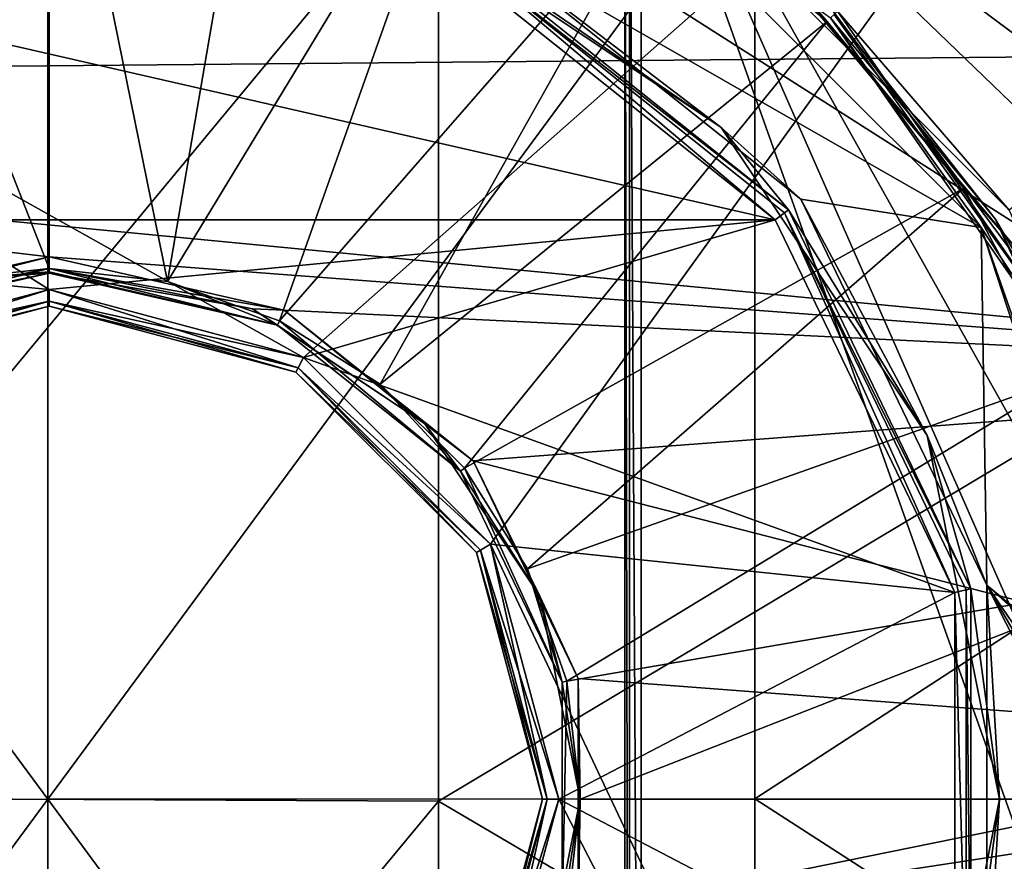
# Model space of a CAD drawing. Extents: x -252 to 252, y -10 to 685.
# Tile 49 of 256: x 0 to 6, y 81 to 86. Entities that reach past the tile are written whole.
import ezdxf

# ---------------------------------------------------------------- set-up
doc = ezdxf.new("R2010")
doc.units = 0
doc.header["$LTSCALE"] = 65.369103
for name, color, linetype in [('106', 7, 'CONTINUOUS'), ('107', 7, 'CONTINUOUS'), ('108', 7, 'CONTINUOUS'), ('109', 7, 'CONTINUOUS'), ('112', 7, 'CONTINUOUS'), ('147', 7, 'CONTINUOUS'), ('148', 7, 'CONTINUOUS'), ('174', 7, 'CONTINUOUS'), ('199', 7, 'CONTINUOUS'), ('2525', 7, 'CONTINUOUS'), ('2538', 7, 'CONTINUOUS'), ('263', 7, 'CONTINUOUS'), ('265', 7, 'CONTINUOUS'), ('267', 7, 'CONTINUOUS'), ('268', 7, 'CONTINUOUS'), ('3398', 7, 'CONTINUOUS'), ('3404', 7, 'CONTINUOUS'), ('3501', 7, 'CONTINUOUS'), ('3507', 7, 'CONTINUOUS'), ('3511', 7, 'CONTINUOUS'), ('3512', 7, 'CONTINUOUS'), ('3513', 7, 'CONTINUOUS'), ('3514', 7, 'CONTINUOUS'), ('3539', 7, 'CONTINUOUS'), ('3541', 7, 'CONTINUOUS'), ('3542', 7, 'CONTINUOUS'), ('3543', 7, 'CONTINUOUS'), ('3544', 7, 'CONTINUOUS'), ('58', 7, 'CONTINUOUS'), ('61', 7, 'CONTINUOUS'), ('82', 7, 'CONTINUOUS'), ('86', 7, 'CONTINUOUS')]:
    doc.layers.add(name, color=color, linetype=linetype)

msp = doc.modelspace()

# ---------------------------------------------------------------- linework, layer by layer
at = {"layer": '106', "color": 7, "linetype": 'CONTINUOUS'}
for points in [[(0, 84.5, 0.4), (1.5, 84.0981, -10.9), (1.5, 84.0981, 0.4), (0, 84.5, 0.4)], [(0, 84.5, -10.9), (1.5, 84.0981, -10.9), (0, 84.5, 0.4), (0, 84.5, -10.9)], [(1.5, 84.0981, 0.4), (2.5981, 83, -10.9), (2.5981, 83, 0.4), (1.5, 84.0981, 0.4)], [(1.5, 84.0981, -10.9), (2.5981, 83, -10.9), (1.5, 84.0981, 0.4), (1.5, 84.0981, -10.9)], [(2.5981, 83, -10.9), (3, 81.5, -10.9), (2.5981, 83, 0.4), (2.5981, 83, -10.9)], [(2.5981, 83, 0.4), (3, 81.5, -10.9), (3, 81.5, 0.4), (2.5981, 83, 0.4)], [(3, 81.5, -10.9), (2.5981, 80, -10.9), (3, 81.5, 0.4), (3, 81.5, -10.9)], [(3, 81.5, 0.4), (2.5981, 80, -10.9), (2.5981, 80, 0.4), (3, 81.5, 0.4)]]:
    msp.add_3dface(points, dxfattribs=at)
at = {"layer": '107', "color": 7, "linetype": 'CONTINUOUS'}
for points in [[(-1.5, 84.0981, -10.9), (0, 84.5, -10.9), (-1.5, 84.0981, 0.4), (-1.5, 84.0981, -10.9)], [(0, 84.5, -10.9), (0, 84.5, 0.4), (-1.5, 84.0981, 0.4), (0, 84.5, -10.9)]]:
    msp.add_3dface(points, dxfattribs=at)
at = {"layer": '108', "color": 7, "linetype": 'CONTINUOUS'}
for points in [[(3.4773, 87.1682, -15), (5.6676, 84.9785, -15), (2.5333, 86.7729, -15), (3.4773, 87.1682, -15)], [(2.5333, 86.7729, -15), (5.6676, 84.9785, -15), (4.5718, 85.1494, -15), (2.5333, 86.7729, -15)], [(4.5718, 85.1494, -15), (5.6676, 84.9785, -15), (5.7032, 82.8021, -15), (4.5718, 85.1494, -15)], [(5.6676, 84.9785, -15), (6.6285, 82.0339, -15), (5.7032, 82.8021, -15), (5.6676, 84.9785, -15)], [(6.6285, 82.0339, -15), (6.6924, 81.9029, -15), (5.7032, 82.8021, -15), (6.6285, 82.0339, -15)], [(6.6924, 81.9029, -15), (6.8279, 81.15, -15), (5.7032, 82.8021, -15), (6.6924, 81.9029, -15)], [(6.8279, 81.15, -15), (6.692, 81.0968, -15), (5.7032, 82.8021, -15), (6.8279, 81.15, -15)], [(5.7032, 82.8021, -15), (6.6285, 80.9661, -15), (5.7032, 80.198, -15), (5.7032, 82.8021, -15)], [(6.692, 81.0968, -15), (6.6285, 80.9661, -15), (5.7032, 82.8021, -15), (6.692, 81.0968, -15)]]:
    msp.add_3dface(points, dxfattribs=at)
at = {"layer": '109', "color": 7, "linetype": 'CONTINUOUS'}
for points in [[(2.4948, 86.6806, -11.1), (4.4955, 85.0851, -14.9), (4.4955, 85.0851, -11.1), (2.4948, 86.6806, -11.1)], [(2.4948, 86.6806, -14.9), (4.4955, 85.0851, -14.9), (2.4948, 86.6806, -11.1), (2.4948, 86.6806, -14.9)], [(4.4955, 85.0851, -11.1), (5.6058, 82.7795, -14.9), (5.6058, 82.7795, -11.1), (4.4955, 85.0851, -11.1)], [(4.4955, 85.0851, -14.9), (5.6058, 82.7795, -14.9), (4.4955, 85.0851, -11.1), (4.4955, 85.0851, -14.9)], [(5.6058, 82.7795, -14.9), (5.6058, 80.2205, -14.9), (5.6058, 82.7795, -11.1), (5.6058, 82.7795, -14.9)], [(5.6058, 82.7795, -11.1), (5.6058, 80.2205, -14.9), (5.6058, 80.2205, -11.1), (5.6058, 82.7795, -11.1)]]:
    msp.add_3dface(points, dxfattribs=at)
at = {"layer": '112', "color": 7, "linetype": 'CONTINUOUS'}
for points in [[(5.7532, 85.0304, -14.9), (4.773, 86.273, -14.9), (5.7532, 85.0304, -11.1), (5.7532, 85.0304, -14.9)], [(5.7532, 85.0304, -11.1), (4.773, 86.273, -14.9), (4.773, 86.273, -11.1), (5.7532, 85.0304, -11.1)], [(6.4171, 83.5937, -11.1), (5.7532, 85.0304, -14.9), (5.7532, 85.0304, -11.1), (6.4171, 83.5937, -11.1)], [(6.4171, 83.5937, -14.9), (5.7532, 85.0304, -14.9), (6.4171, 83.5937, -11.1), (6.4171, 83.5937, -14.9)]]:
    msp.add_3dface(points, dxfattribs=at)
at = {"layer": '147', "color": 7, "linetype": 'CONTINUOUS'}
for points in [[(0, 84.6, 0.5), (-1.5459, 84.1869, 0.5), (0, 84.5293, 0.4707), (0, 84.6, 0.5)], [(0, 84.5293, 0.4707), (-1.5459, 84.1869, 0.5), (-1.5146, 84.1234, 0.4707), (0, 84.5293, 0.4707)], [(0, 84.5, 0.4), (0, 84.5293, 0.4707), (-1.5146, 84.1234, 0.4707), (0, 84.5, 0.4)], [(-1.5, 84.0981, 0.4), (0, 84.5, 0.4), (-1.5146, 84.1234, 0.4707), (-1.5, 84.0981, 0.4)]]:
    msp.add_3dface(points, dxfattribs=at)
at = {"layer": '148', "color": 7, "linetype": 'CONTINUOUS'}
for points in [[(0, 84.6, 0.5), (0, 84.5293, 0.4707), (1.5146, 84.1234, 0.4707), (0, 84.6, 0.5)], [(1.5461, 84.1868, 0.5), (0, 84.6, 0.5), (1.5146, 84.1234, 0.4707), (1.5461, 84.1868, 0.5)], [(0, 84.5, 0.4), (1.5, 84.0981, 0.4), (0, 84.5293, 0.4707), (0, 84.5, 0.4)], [(0, 84.5293, 0.4707), (1.5, 84.0981, 0.4), (1.5146, 84.1234, 0.4707), (0, 84.5293, 0.4707)], [(2.6837, 83.0513, 0.5), (1.5461, 84.1868, 0.5), (1.5146, 84.1234, 0.4707), (2.6837, 83.0513, 0.5)], [(1.5, 84.0981, 0.4), (2.5981, 83, 0.4), (1.5146, 84.1234, 0.4707), (1.5, 84.0981, 0.4)], [(2.5981, 83, 0.4), (2.6234, 83.0146, 0.4707), (1.5146, 84.1234, 0.4707), (2.5981, 83, 0.4)], [(2.6234, 83.0146, 0.4707), (2.6837, 83.0513, 0.5), (1.5146, 84.1234, 0.4707), (2.6234, 83.0146, 0.4707)], [(2.5981, 83, 0.4), (3, 81.5, 0.4), (2.6234, 83.0146, 0.4707), (2.5981, 83, 0.4)], [(3.0293, 81.5, 0.4707), (2.6837, 83.0513, 0.5), (2.6234, 83.0146, 0.4707), (3.0293, 81.5, 0.4707)], [(3, 81.5, 0.4), (3.0293, 81.5, 0.4707), (2.6234, 83.0146, 0.4707), (3, 81.5, 0.4)], [(3.1, 81.4999, 0.5), (2.6837, 83.0513, 0.5), (3.0293, 81.5, 0.4707), (3.1, 81.4999, 0.5)], [(2.5981, 80, 0.4), (2.6234, 79.9854, 0.4707), (3.0293, 81.5, 0.4707), (2.5981, 80, 0.4)], [(3, 81.5, 0.4), (2.5981, 80, 0.4), (3.0293, 81.5, 0.4707), (3, 81.5, 0.4)], [(2.6234, 79.9854, 0.4707), (3.1, 81.4999, 0.5), (3.0293, 81.5, 0.4707), (2.6234, 79.9854, 0.4707)], [(2.6836, 79.9485, 0.5), (3.1, 81.4999, 0.5), (2.6234, 79.9854, 0.4707), (2.6836, 79.9485, 0.5)]]:
    msp.add_3dface(points, dxfattribs=at)
at = {"layer": '174', "color": 7, "linetype": 'CONTINUOUS'}
for points in [[(5.6676, 84.9785, -15), (3.4773, 87.1682, -15), (4.7523, 86.2523, -14.9707), (5.6676, 84.9785, -15)], [(4.773, 86.273, -14.9), (5.7532, 85.0304, -14.9), (4.7523, 86.2523, -14.9707), (4.773, 86.273, -14.9)], [(5.7532, 85.0304, -14.9), (6.1008, 84.3193, -14.9707), (4.7523, 86.2523, -14.9707), (5.7532, 85.0304, -14.9)], [(6.1008, 84.3193, -14.9707), (5.6676, 84.9785, -15), (4.7523, 86.2523, -14.9707), (6.1008, 84.3193, -14.9707)], [(6.699, 82.0396, -14.9707), (5.6676, 84.9785, -15), (6.1008, 84.3193, -14.9707), (6.699, 82.0396, -14.9707)], [(6.6285, 82.0339, -15), (5.6676, 84.9785, -15), (6.699, 82.0396, -14.9707), (6.6285, 82.0339, -15)], [(5.7532, 85.0304, -14.9), (6.4171, 83.5937, -14.9), (6.1008, 84.3193, -14.9707), (5.7532, 85.0304, -14.9)]]:
    msp.add_3dface(points, dxfattribs=at)
at = {"layer": '199', "color": 7, "linetype": 'CONTINUOUS'}
for points in [[(3.5819, 87.3387, -11), (5.838, 85.0831, -11), (4.7937, 86.2937, -11.0293), (3.5819, 87.3387, -11)], [(4.773, 86.273, -11.1), (4.7937, 86.2937, -11.0293), (6.154, 84.3439, -11.0293), (4.773, 86.273, -11.1)], [(4.7937, 86.2937, -11.0293), (5.838, 85.0831, -11), (6.154, 84.3439, -11.0293), (4.7937, 86.2937, -11.0293)], [(5.7532, 85.0304, -11.1), (4.773, 86.273, -11.1), (6.154, 84.3439, -11.0293), (5.7532, 85.0304, -11.1)], [(6.4171, 83.5937, -11.1), (5.7532, 85.0304, -11.1), (6.154, 84.3439, -11.0293), (6.4171, 83.5937, -11.1)]]:
    msp.add_3dface(points, dxfattribs=at)
at = {"layer": '2525', "color": 7, "linetype": 'CONTINUOUS'}
for points in [[(10.188, 86.2229, -64.5), (9.6416, 88.3384, -64.5), (3.6, 88, -64.5), (10.188, 86.2229, -64.5)], [(3.6, 75, -64.5), (10.188, 86.2229, -64.5), (3.6, 88, -64.5), (3.6, 75, -64.5)], [(10.5994, 83.6123, -64.5), (10.188, 86.2229, -64.5), (3.6, 75, -64.5), (10.5994, 83.6123, -64.5)], [(10.7493, 80.6441, -64.5), (10.5994, 83.6123, -64.5), (3.6, 75, -64.5), (10.7493, 80.6441, -64.5)]]:
    msp.add_3dface(points, dxfattribs=at)
at = {"layer": '2538', "color": 7, "linetype": 'CONTINUOUS'}
for points in [[(3.5, 75, -64.6), (3.5, 88, -64.6), (3.5, 75, -68.3), (3.5, 75, -64.6)], [(3.5, 88, -64.6), (3.5, 88, -68.3), (3.5, 75, -68.3), (3.5, 88, -64.6)]]:
    msp.add_3dface(points, dxfattribs=at)
at = {"layer": '263', "color": 7, "linetype": 'CONTINUOUS'}
for points in [[(2.2116, 86.8394, -14.9707), (2.5333, 86.7729, -15), (4.0866, 85.5866, -14.9707), (2.2116, 86.8394, -14.9707)], [(2.4948, 86.6806, -14.9), (2.2116, 86.8394, -14.9707), (4.0866, 85.5866, -14.9707), (2.4948, 86.6806, -14.9)], [(2.5333, 86.7729, -15), (4.5718, 85.1494, -15), (4.0866, 85.5866, -14.9707), (2.5333, 86.7729, -15)], [(4.4955, 85.0851, -14.9), (2.4948, 86.6806, -14.9), (4.0866, 85.5866, -14.9707), (4.4955, 85.0851, -14.9)], [(4.0866, 85.5866, -14.9707), (4.5718, 85.1494, -15), (5.3394, 83.7116, -14.9707), (4.0866, 85.5866, -14.9707)], [(4.4955, 85.0851, -14.9), (4.0866, 85.5866, -14.9707), (5.3394, 83.7116, -14.9707), (4.4955, 85.0851, -14.9)], [(4.5718, 85.1494, -15), (5.7032, 82.8021, -15), (5.3394, 83.7116, -14.9707), (4.5718, 85.1494, -15)], [(5.6058, 82.7795, -14.9), (4.4955, 85.0851, -14.9), (5.3394, 83.7116, -14.9707), (5.6058, 82.7795, -14.9)], [(5.3394, 83.7116, -14.9707), (5.7032, 82.8021, -15), (5.7793, 81.5, -14.9707), (5.3394, 83.7116, -14.9707)], [(5.6058, 82.7795, -14.9), (5.3394, 83.7116, -14.9707), (5.7793, 81.5, -14.9707), (5.6058, 82.7795, -14.9)], [(5.6058, 80.2205, -14.9), (5.6058, 82.7795, -14.9), (5.7793, 81.5, -14.9707), (5.6058, 80.2205, -14.9)], [(5.7032, 82.8021, -15), (5.7032, 80.198, -15), (5.7793, 81.5, -14.9707), (5.7032, 82.8021, -15)], [(5.7793, 81.5, -14.9707), (5.7032, 80.198, -15), (5.3394, 79.2884, -14.9707), (5.7793, 81.5, -14.9707)], [(5.6058, 80.2205, -14.9), (5.7793, 81.5, -14.9707), (5.3394, 79.2884, -14.9707), (5.6058, 80.2205, -14.9)]]:
    msp.add_3dface(points, dxfattribs=at)
at = {"layer": '265', "color": 7, "linetype": 'CONTINUOUS'}
for points in [[(4.4152, 85.0251, -11), (2.4459, 86.593, -11), (2.4821, 86.6542, -11.0293), (4.4152, 85.0251, -11)], [(2.4948, 86.6806, -11.1), (4.4955, 85.0851, -11.1), (2.4821, 86.6542, -11.0293), (2.4948, 86.6806, -11.1)], [(4.4726, 85.0668, -11.0293), (4.4152, 85.0251, -11), (2.4821, 86.6542, -11.0293), (4.4726, 85.0668, -11.0293)], [(4.4955, 85.0851, -11.1), (4.4726, 85.0668, -11.0293), (2.4821, 86.6542, -11.0293), (4.4955, 85.0851, -11.1)], [(5.5082, 82.7578, -11), (4.4152, 85.0251, -11), (4.4726, 85.0668, -11.0293), (5.5082, 82.7578, -11)], [(4.4955, 85.0851, -11.1), (5.6058, 82.7795, -11.1), (4.4726, 85.0668, -11.0293), (4.4955, 85.0851, -11.1)], [(5.5773, 82.773, -11.0293), (5.5082, 82.7578, -11), (4.4726, 85.0668, -11.0293), (5.5773, 82.773, -11.0293)], [(5.6058, 82.7795, -11.1), (5.5773, 82.773, -11.0293), (4.4726, 85.0668, -11.0293), (5.6058, 82.7795, -11.1)], [(5.5773, 80.227, -11.0293), (5.5082, 82.7578, -11), (5.5773, 82.773, -11.0293), (5.5773, 80.227, -11.0293)], [(5.5082, 80.2423, -11), (5.5082, 82.7578, -11), (5.5773, 80.227, -11.0293), (5.5082, 80.2423, -11)], [(5.6058, 82.7795, -11.1), (5.6058, 80.2205, -11.1), (5.5773, 82.773, -11.0293), (5.6058, 82.7795, -11.1)], [(5.6058, 80.2205, -11.1), (5.5773, 80.227, -11.0293), (5.5773, 82.773, -11.0293), (5.6058, 80.2205, -11.1)]]:
    msp.add_3dface(points, dxfattribs=at)
at = {"layer": '267', "color": 7, "linetype": 'CONTINUOUS'}
for points in [[(0, 84.6, -11), (1.546, 84.1869, -11), (0, 84.5293, -10.9707), (0, 84.6, -11)], [(0, 84.5, -10.9), (0, 84.5293, -10.9707), (1.5146, 84.1234, -10.9707), (0, 84.5, -10.9)], [(0, 84.5293, -10.9707), (1.546, 84.1869, -11), (1.5146, 84.1234, -10.9707), (0, 84.5293, -10.9707)], [(1.5, 84.0981, -10.9), (0, 84.5, -10.9), (1.5146, 84.1234, -10.9707), (1.5, 84.0981, -10.9)], [(1.546, 84.1869, -11), (2.6836, 83.0515, -11), (1.5146, 84.1234, -10.9707), (1.546, 84.1869, -11)], [(1.5, 84.0981, -10.9), (1.5146, 84.1234, -10.9707), (2.6234, 83.0146, -10.9707), (1.5, 84.0981, -10.9)], [(2.5981, 83, -10.9), (1.5, 84.0981, -10.9), (2.6234, 83.0146, -10.9707), (2.5981, 83, -10.9)], [(1.5146, 84.1234, -10.9707), (2.6836, 83.0515, -11), (2.6234, 83.0146, -10.9707), (1.5146, 84.1234, -10.9707)], [(2.5981, 83, -10.9), (2.6234, 83.0146, -10.9707), (3.0293, 81.5, -10.9707), (2.5981, 83, -10.9)], [(3, 81.5, -10.9), (2.5981, 83, -10.9), (3.0293, 81.5, -10.9707), (3, 81.5, -10.9)], [(2.6836, 83.0515, -11), (3.1, 81.5001, -11), (2.6234, 83.0146, -10.9707), (2.6836, 83.0515, -11)], [(2.6234, 83.0146, -10.9707), (3.1, 81.5001, -11), (3.0293, 81.5, -10.9707), (2.6234, 83.0146, -10.9707)], [(2.5981, 80, -10.9), (3, 81.5, -10.9), (2.6234, 79.9854, -10.9707), (2.5981, 80, -10.9)], [(3, 81.5, -10.9), (3.0293, 81.5, -10.9707), (2.6234, 79.9854, -10.9707), (3, 81.5, -10.9)], [(3.0293, 81.5, -10.9707), (2.6837, 79.9487, -11), (2.6234, 79.9854, -10.9707), (3.0293, 81.5, -10.9707)], [(3.1, 81.5001, -11), (2.6837, 79.9487, -11), (3.0293, 81.5, -10.9707), (3.1, 81.5001, -11)]]:
    msp.add_3dface(points, dxfattribs=at)
at = {"layer": '268', "color": 7, "linetype": 'CONTINUOUS'}
for points in [[(-1.5461, 84.1868, -11), (0, 84.6, -11), (-1.5146, 84.1234, -10.9707), (-1.5461, 84.1868, -11)], [(0, 84.6, -11), (0, 84.5293, -10.9707), (-1.5146, 84.1234, -10.9707), (0, 84.6, -11)], [(0, 84.5293, -10.9707), (-1.5, 84.0981, -10.9), (-1.5146, 84.1234, -10.9707), (0, 84.5293, -10.9707)], [(0, 84.5, -10.9), (-1.5, 84.0981, -10.9), (0, 84.5293, -10.9707), (0, 84.5, -10.9)]]:
    msp.add_3dface(points, dxfattribs=at)
at = {"layer": '3398', "color": 7, "linetype": 'CONTINUOUS'}
for points in [[(3.5, 88, -64.6), (3.5293, 75, -64.5293), (3.5293, 88, -64.5293), (3.5, 88, -64.6)], [(3.5, 88, -64.6), (3.5, 75, -64.6), (3.5293, 75, -64.5293), (3.5, 88, -64.6)], [(3.5293, 75, -64.5293), (3.6, 75, -64.5), (3.5293, 88, -64.5293), (3.5293, 75, -64.5293)], [(3.6, 75, -64.5), (3.6, 88, -64.5), (3.5293, 88, -64.5293), (3.6, 75, -64.5)]]:
    msp.add_3dface(points, dxfattribs=at)
at = {"layer": '3404', "color": 7, "linetype": 'CONTINUOUS'}
for points in [[(7.5271, 76.6897, -68.3), (3.5, 88, -68.3), (7.7724, 78.2927, -68.3), (7.5271, 76.6897, -68.3)], [(7.7724, 78.2927, -68.3), (3.5, 88, -68.3), (7.9275, 80.1031, -68.3), (7.7724, 78.2927, -68.3)], [(7.9275, 80.1031, -68.3), (3.5, 88, -68.3), (7.9589, 81.9981, -68.3), (7.9275, 80.1031, -68.3)], [(7.9589, 81.9981, -68.3), (3.5, 88, -68.3), (7.8663, 83.7951, -68.3), (7.9589, 81.9981, -68.3)], [(7.8663, 83.7951, -68.3), (3.5, 88, -68.3), (7.6812, 85.3872, -68.3), (7.8663, 83.7951, -68.3)], [(7.6812, 85.3872, -68.3), (3.5, 88, -68.3), (7.4343, 86.7812, -68.3), (7.6812, 85.3872, -68.3)], [(3.5, 75, -68.3), (3.5, 88, -68.3), (7.5271, 76.6897, -68.3), (3.5, 75, -68.3)]]:
    msp.add_3dface(points, dxfattribs=at)
at = {"layer": '3501', "color": 7, "linetype": 'CONTINUOUS'}
msp.add_3dface([(5.8547, 84.8821, 13.5), (11.6967, 86.9155, 13.5), (4.3442, 86.6811, 13.5), (5.8547, 84.8821, 13.5)], dxfattribs=at)
at = {"layer": '3507', "color": 7, "linetype": 'CONTINUOUS'}
for points in [[(9.1847, 86.0451, 8), (-8.8051, 87.5721, 8), (8.304, 89.07, 8), (9.1847, 86.0451, 8)], [(-9.2195, 85.8769, 8), (-8.8051, 87.5721, 8), (9.1847, 86.0451, 8), (-9.2195, 85.8769, 8)], [(9.4998, 84.0812, 8), (-9.2195, 85.8769, 8), (9.1847, 86.0451, 8), (9.4998, 84.0812, 8)], [(-9.2195, 85.8769, 8), (9.4998, 84.0812, 8), (0, 84.8, 8), (-9.2195, 85.8769, 8)], [(-9.2195, 85.8769, 8), (0, 84.8, 8), (-1.4286, 84.4747, 8), (-9.2195, 85.8769, 8)], [(0, 84.8, 8), (9.4998, 84.0812, 8), (1.4286, 84.4747, 8), (0, 84.8, 8)], [(1.4286, 84.4747, 8), (9.4998, 84.0812, 8), (2.5788, 83.5589, 8), (1.4286, 84.4747, 8)], [(9.4998, 84.0812, 8), (9.6438, 81.7451, 8), (2.5788, 83.5589, 8), (9.4998, 84.0812, 8)], [(2.5788, 83.5589, 8), (9.6438, 81.7451, 8), (3.2172, 82.2346, 8), (2.5788, 83.5589, 8)], [(3.2172, 82.2346, 8), (9.6438, 81.7451, 8), (3.2172, 80.7654, 8), (3.2172, 82.2346, 8)], [(9.6438, 81.7451, 8), (9.5419, 79.3197, 8), (3.2172, 80.7654, 8), (9.6438, 81.7451, 8)]]:
    msp.add_3dface(points, dxfattribs=at)
at = {"layer": '3511', "color": 7, "linetype": 'CONTINUOUS'}
for points in [[(1.3884, 84.3831, 9.9386), (0, 84.7, 9.9386), (1.3884, 84.3831, 8.1), (1.3884, 84.3831, 9.9386)], [(1.3884, 84.3831, 8.1), (0, 84.7, 9.9386), (0, 84.7, 8.1), (1.3884, 84.3831, 8.1)], [(2.5019, 83.4952, 9.9386), (1.3884, 84.3831, 9.9386), (2.5019, 83.4952, 8.1), (2.5019, 83.4952, 9.9386)], [(2.5019, 83.4952, 8.1), (1.3884, 84.3831, 9.9386), (1.3884, 84.3831, 8.1), (2.5019, 83.4952, 8.1)], [(3.1198, 82.2121, 9.9386), (2.5019, 83.4952, 9.9386), (3.1198, 82.2121, 8.1), (3.1198, 82.2121, 9.9386)], [(3.1198, 82.2121, 8.1), (2.5019, 83.4952, 9.9386), (2.5019, 83.4952, 8.1), (3.1198, 82.2121, 8.1)], [(3.1198, 80.7879, 9.9386), (3.1198, 82.2121, 9.9386), (3.1198, 80.7879, 8.1), (3.1198, 80.7879, 9.9386)], [(3.1198, 80.7879, 8.1), (3.1198, 82.2121, 9.9386), (3.1198, 82.2121, 8.1), (3.1198, 80.7879, 8.1)]]:
    msp.add_3dface(points, dxfattribs=at)
at = {"layer": '3512', "color": 7, "linetype": 'CONTINUOUS'}
for points in [[(1.3053, 88.0622, 13.4707), (0, 88.1907, 13.4707), (0.7186, 84.6483, 10.0093), (1.3053, 88.0622, 13.4707)], [(0.7186, 84.6483, 10.0093), (0, 88.1907, 13.4707), (0, 84.7293, 10.0093), (0.7186, 84.6483, 10.0093)], [(2.5604, 87.6814, 13.4707), (1.3053, 88.0622, 13.4707), (0.7186, 84.6483, 10.0093), (2.5604, 87.6814, 13.4707)], [(1.4011, 84.4095, 10.0093), (2.5604, 87.6814, 13.4707), (0.7186, 84.6483, 10.0093), (1.4011, 84.4095, 10.0093)], [(3.7172, 87.0631, 13.4707), (2.5604, 87.6814, 13.4707), (1.4011, 84.4095, 10.0093), (3.7172, 87.0631, 13.4707)], [(2.0134, 84.0248, 10.0093), (3.7172, 87.0631, 13.4707), (1.4011, 84.4095, 10.0093), (2.0134, 84.0248, 10.0093)], [(4.731, 86.231, 13.4707), (3.7172, 87.0631, 13.4707), (2.0134, 84.0248, 10.0093), (4.731, 86.231, 13.4707)], [(2.5248, 83.5134, 10.0093), (4.731, 86.231, 13.4707), (2.0134, 84.0248, 10.0093), (2.5248, 83.5134, 10.0093)], [(5.5631, 85.2172, 13.4707), (4.731, 86.231, 13.4707), (2.5248, 83.5134, 10.0093), (5.5631, 85.2172, 13.4707)], [(2.9095, 82.9011, 10.0093), (5.5631, 85.2172, 13.4707), (2.5248, 83.5134, 10.0093), (2.9095, 82.9011, 10.0093)], [(6.1814, 84.0604, 13.4707), (5.5631, 85.2172, 13.4707), (2.9095, 82.9011, 10.0093), (6.1814, 84.0604, 13.4707)], [(3.1483, 82.2186, 10.0093), (6.1814, 84.0604, 13.4707), (2.9095, 82.9011, 10.0093), (3.1483, 82.2186, 10.0093)], [(6.5622, 82.8053, 13.4707), (6.1814, 84.0604, 13.4707), (3.1483, 82.2186, 10.0093), (6.5622, 82.8053, 13.4707)], [(3.2293, 81.5, 10.0093), (6.5622, 82.8053, 13.4707), (3.1483, 82.2186, 10.0093), (3.2293, 81.5, 10.0093)], [(6.6907, 81.5, 13.4707), (6.5622, 82.8053, 13.4707), (3.2293, 81.5, 10.0093), (6.6907, 81.5, 13.4707)], [(6.5622, 80.1947, 13.4707), (6.6907, 81.5, 13.4707), (3.1483, 80.7814, 10.0093), (6.5622, 80.1947, 13.4707)], [(3.1483, 80.7814, 10.0093), (6.6907, 81.5, 13.4707), (3.2293, 81.5, 10.0093), (3.1483, 80.7814, 10.0093)]]:
    msp.add_3dface(points, dxfattribs=at)
at = {"layer": '3513', "color": 7, "linetype": 'CONTINUOUS'}
for points in [[(0, 84.7, 8.1), (-1.3884, 84.3831, 9.9386), (-1.3884, 84.3831, 8.1), (0, 84.7, 8.1)], [(0, 84.7, 8.1), (0, 84.7, 9.9386), (-1.3884, 84.3831, 9.9386), (0, 84.7, 8.1)]]:
    msp.add_3dface(points, dxfattribs=at)
at = {"layer": '3514', "color": 7, "linetype": 'CONTINUOUS'}
for points in [[(0, 84.7293, 10.0093), (0, 88.1907, 13.4707), (-1.3053, 88.0622, 13.4707), (0, 84.7293, 10.0093)], [(0, 84.7293, 10.0093), (-1.3053, 88.0622, 13.4707), (-0.7186, 84.6483, 10.0093), (0, 84.7293, 10.0093)]]:
    msp.add_3dface(points, dxfattribs=at)
at = {"layer": '3539', "color": 7, "linetype": 'CONTINUOUS'}
for points in [[(4.3442, 86.6811, 13.5), (3.7172, 87.0631, 13.4707), (4.731, 86.231, 13.4707), (4.3442, 86.6811, 13.5)], [(4.3442, 86.6811, 13.5), (4.731, 86.231, 13.4707), (5.5631, 85.2172, 13.4707), (4.3442, 86.6811, 13.5)], [(5.8547, 84.8821, 13.5), (4.3442, 86.6811, 13.5), (5.5631, 85.2172, 13.4707), (5.8547, 84.8821, 13.5)], [(5.8547, 84.8821, 13.5), (5.5631, 85.2172, 13.4707), (6.1814, 84.0604, 13.4707), (5.8547, 84.8821, 13.5)]]:
    msp.add_3dface(points, dxfattribs=at)
at = {"layer": '3541', "color": 7, "linetype": 'CONTINUOUS'}
for points in [[(1.3884, 84.3831, 9.9386), (0.7186, 84.6483, 10.0093), (0, 84.7293, 10.0093), (1.3884, 84.3831, 9.9386)], [(1.3884, 84.3831, 9.9386), (0, 84.7293, 10.0093), (0, 84.7076, 9.9768), (1.3884, 84.3831, 9.9386)], [(0, 84.7, 9.9386), (1.3884, 84.3831, 9.9386), (0, 84.7076, 9.9768), (0, 84.7, 9.9386)], [(1.3884, 84.3831, 9.9386), (1.4011, 84.4095, 10.0093), (0.7186, 84.6483, 10.0093), (1.3884, 84.3831, 9.9386)], [(1.3884, 84.3831, 9.9386), (2.5019, 83.4952, 9.9386), (1.4011, 84.4095, 10.0093), (1.3884, 84.3831, 9.9386)], [(2.5019, 83.4952, 9.9386), (2.0134, 84.0248, 10.0093), (1.4011, 84.4095, 10.0093), (2.5019, 83.4952, 9.9386)], [(2.5019, 83.4952, 9.9386), (2.5248, 83.5134, 10.0093), (2.0134, 84.0248, 10.0093), (2.5019, 83.4952, 9.9386)], [(2.5019, 83.4952, 9.9386), (3.1198, 82.2121, 9.9386), (2.5248, 83.5134, 10.0093), (2.5019, 83.4952, 9.9386)], [(3.1198, 82.2121, 9.9386), (2.9095, 82.9011, 10.0093), (2.5248, 83.5134, 10.0093), (3.1198, 82.2121, 9.9386)], [(3.1198, 82.2121, 9.9386), (3.1483, 82.2186, 10.0093), (2.9095, 82.9011, 10.0093), (3.1198, 82.2121, 9.9386)], [(3.1198, 80.7879, 9.9386), (3.2293, 81.5, 10.0093), (3.1483, 82.2186, 10.0093), (3.1198, 80.7879, 9.9386)], [(3.1198, 82.2121, 9.9386), (3.1198, 80.7879, 9.9386), (3.1483, 82.2186, 10.0093), (3.1198, 82.2121, 9.9386)], [(3.1198, 80.7879, 9.9386), (3.1483, 80.7814, 10.0093), (3.2293, 81.5, 10.0093), (3.1198, 80.7879, 9.9386)]]:
    msp.add_3dface(points, dxfattribs=at)
at = {"layer": '3542', "color": 7, "linetype": 'CONTINUOUS'}
for points in [[(-1.3884, 84.3831, 9.9386), (0, 84.7, 9.9386), (-1.4011, 84.4095, 10.0093), (-1.3884, 84.3831, 9.9386)], [(0, 84.7, 9.9386), (-0.7186, 84.6483, 10.0093), (-1.4011, 84.4095, 10.0093), (0, 84.7, 9.9386)], [(0, 84.7293, 10.0093), (-0.7186, 84.6483, 10.0093), (0, 84.7076, 9.9768), (0, 84.7293, 10.0093)], [(-0.7186, 84.6483, 10.0093), (0, 84.7, 9.9386), (0, 84.7076, 9.9768), (-0.7186, 84.6483, 10.0093)]]:
    msp.add_3dface(points, dxfattribs=at)
at = {"layer": '3543', "color": 7, "linetype": 'CONTINUOUS'}
for points in [[(0, 84.8, 8), (1.4286, 84.4747, 8), (0, 84.7293, 8.0293), (0, 84.8, 8)], [(0, 84.7, 8.1), (0, 84.7293, 8.0293), (1.2358, 84.4835, 8.0293), (0, 84.7, 8.1)], [(0, 84.7293, 8.0293), (1.4286, 84.4747, 8), (1.2358, 84.4835, 8.0293), (0, 84.7293, 8.0293)], [(1.3884, 84.3831, 8.1), (0, 84.7, 8.1), (1.2358, 84.4835, 8.0293), (1.3884, 84.3831, 8.1)], [(1.3884, 84.3831, 8.1), (1.2358, 84.4835, 8.0293), (2.2835, 83.7835, 8.0293), (1.3884, 84.3831, 8.1)], [(1.2358, 84.4835, 8.0293), (1.4286, 84.4747, 8), (2.2835, 83.7835, 8.0293), (1.2358, 84.4835, 8.0293)], [(1.4286, 84.4747, 8), (2.5788, 83.5589, 8), (2.2835, 83.7835, 8.0293), (1.4286, 84.4747, 8)], [(2.5019, 83.4952, 8.1), (1.3884, 84.3831, 8.1), (2.2835, 83.7835, 8.0293), (2.5019, 83.4952, 8.1)], [(2.5019, 83.4952, 8.1), (2.2835, 83.7835, 8.0293), (2.9835, 82.7358, 8.0293), (2.5019, 83.4952, 8.1)], [(2.2835, 83.7835, 8.0293), (2.5788, 83.5589, 8), (2.9835, 82.7358, 8.0293), (2.2835, 83.7835, 8.0293)], [(2.5788, 83.5589, 8), (3.2172, 82.2346, 8), (2.9835, 82.7358, 8.0293), (2.5788, 83.5589, 8)], [(3.1198, 82.2121, 8.1), (2.5019, 83.4952, 8.1), (2.9835, 82.7358, 8.0293), (3.1198, 82.2121, 8.1)], [(3.1198, 82.2121, 8.1), (2.9835, 82.7358, 8.0293), (3.2293, 81.5, 8.0293), (3.1198, 82.2121, 8.1)], [(2.9835, 82.7358, 8.0293), (3.2172, 82.2346, 8), (3.2293, 81.5, 8.0293), (2.9835, 82.7358, 8.0293)], [(3.2172, 82.2346, 8), (3.2172, 80.7654, 8), (3.2293, 81.5, 8.0293), (3.2172, 82.2346, 8)], [(3.1198, 80.7879, 8.1), (3.1198, 82.2121, 8.1), (3.2293, 81.5, 8.0293), (3.1198, 80.7879, 8.1)], [(3.1198, 80.7879, 8.1), (3.2293, 81.5, 8.0293), (2.9835, 80.2642, 8.0293), (3.1198, 80.7879, 8.1)], [(3.2293, 81.5, 8.0293), (3.2172, 80.7654, 8), (2.9835, 80.2642, 8.0293), (3.2293, 81.5, 8.0293)]]:
    msp.add_3dface(points, dxfattribs=at)
at = {"layer": '3544', "color": 7, "linetype": 'CONTINUOUS'}
for points in [[(-1.4286, 84.4747, 8), (0, 84.8, 8), (-1.2358, 84.4835, 8.0293), (-1.4286, 84.4747, 8)], [(-1.2358, 84.4835, 8.0293), (0, 84.8, 8), (0, 84.7293, 8.0293), (-1.2358, 84.4835, 8.0293)], [(0, 84.7, 8.1), (-1.3884, 84.3831, 8.1), (0, 84.7293, 8.0293), (0, 84.7, 8.1)], [(-1.3884, 84.3831, 8.1), (-1.2358, 84.4835, 8.0293), (0, 84.7293, 8.0293), (-1.3884, 84.3831, 8.1)]]:
    msp.add_3dface(points, dxfattribs=at)
at = {"layer": '58', "color": 7, "linetype": 'CONTINUOUS'}
for points in [[(8.463, 89.5823, 15.8551), (4.2912, 87.3346, 17.2892), (8.463, 84.213, 16.4491), (8.463, 89.5823, 15.8551)], [(-0.0084, 81.5, 18), (-0.0084, 87.7395, 17.6142), (-4.3079, 87.3284, 17.287), (-0.0084, 81.5, 18)], [(-0.0084, 81.5, 18), (4.2912, 87.3346, 17.2892), (-0.0084, 87.7395, 17.6142), (-0.0084, 81.5, 18)], [(-4.3079, 81.4984, 17.626), (-0.0084, 81.5, 18), (-4.3079, 87.3284, 17.287), (-4.3079, 81.4984, 17.626)], [(4.2912, 81.5021, 17.629), (4.2912, 87.3346, 17.2892), (-0.0084, 81.5, 18), (4.2912, 81.5021, 17.629)], [(4.2912, 87.3346, 17.2892), (4.2912, 81.5021, 17.629), (8.463, 84.213, 16.4491), (4.2912, 87.3346, 17.2892)], [(8.463, 84.213, 16.4491), (4.2912, 81.5021, 17.629), (8.463, 78.8109, 16.4504), (8.463, 84.213, 16.4491)], [(-0.0084, 75.2604, 17.6141), (-0.0084, 81.5, 18), (-4.3079, 75.6685, 17.2867), (-0.0084, 75.2604, 17.6141)], [(-4.3079, 75.6685, 17.2867), (-0.0084, 81.5, 18), (-4.3079, 81.4984, 17.626), (-4.3079, 75.6685, 17.2867)], [(4.2912, 75.6696, 17.2897), (4.2912, 81.5021, 17.629), (-0.0084, 81.5, 18), (4.2912, 75.6696, 17.2897)], [(-0.0084, 75.2604, 17.6141), (4.2912, 75.6696, 17.2897), (-0.0084, 81.5, 18), (-0.0084, 75.2604, 17.6141)], [(4.2912, 81.5021, 17.629), (4.2912, 75.6696, 17.2897), (8.463, 78.8109, 16.4504), (4.2912, 81.5021, 17.629)]]:
    msp.add_3dface(points, dxfattribs=at)
at = {"layer": '61', "color": 7, "linetype": 'CONTINUOUS'}
for points in [[(7.0213, 84.2717, 15.8709), (2.3668, 87.2389, 16.5494), (7.0213, 89.7579, 15.2432), (7.0213, 84.2717, 15.8709)], [(-2.3802, 87.2608, 16.5455), (2.3668, 87.2389, 16.5494), (-2.3802, 81.5116, 16.8817), (-2.3802, 87.2608, 16.5455)], [(2.3668, 87.2389, 16.5494), (2.3668, 81.488, 16.883), (-2.3802, 81.5116, 16.8817), (2.3668, 87.2389, 16.5494)], [(2.3668, 81.488, 16.883), (2.3668, 87.2389, 16.5494), (7.0213, 84.2717, 15.8709), (2.3668, 81.488, 16.883)], [(7.0213, 78.7498, 15.8721), (2.3668, 81.488, 16.883), (7.0213, 84.2717, 15.8709), (7.0213, 78.7498, 15.8721)], [(-2.3802, 81.5116, 16.8817), (2.3668, 81.488, 16.883), (-2.3802, 75.7623, 16.5482), (-2.3802, 81.5116, 16.8817)], [(2.3668, 81.488, 16.883), (2.3668, 75.7373, 16.5466), (-2.3802, 75.7623, 16.5482), (2.3668, 81.488, 16.883)], [(2.3668, 75.7373, 16.5466), (2.3668, 81.488, 16.883), (7.0213, 78.7498, 15.8721), (2.3668, 75.7373, 16.5466)]]:
    msp.add_3dface(points, dxfattribs=at)
at = {"layer": '82', "color": 7, "linetype": 'CONTINUOUS'}
for points in [[(6.9326, 88.9451, 0.5), (-6.9326, 88.9451, 0.5), (1.5461, 84.1868, 0.5), (6.9326, 88.9451, 0.5)], [(-6.9326, 88.9451, 0.5), (0, 84.6, 0.5), (1.5461, 84.1868, 0.5), (-6.9326, 88.9451, 0.5)], [(0, 84.6, 0.5), (-6.9326, 88.9451, 0.5), (-1.5459, 84.1869, 0.5), (0, 84.6, 0.5)], [(2.6837, 83.0513, 0.5), (6.9326, 88.9451, 0.5), (1.5461, 84.1868, 0.5), (2.6837, 83.0513, 0.5)], [(6.9326, 74.0549, 0.5), (6.9326, 88.9451, 0.5), (2.6837, 83.0513, 0.5), (6.9326, 74.0549, 0.5)], [(3.1, 81.4999, 0.5), (6.9326, 74.0549, 0.5), (2.6837, 83.0513, 0.5), (3.1, 81.4999, 0.5)], [(2.6836, 79.9485, 0.5), (6.9326, 74.0549, 0.5), (3.1, 81.4999, 0.5), (2.6836, 79.9485, 0.5)]]:
    msp.add_3dface(points, dxfattribs=at)
at = {"layer": '86', "color": 7, "linetype": 'CONTINUOUS'}
for points in [[(5.838, 85.0831, -11), (3.5819, 87.3387, -11), (8.266, 87.0844, -11), (5.838, 85.0831, -11)], [(-4.4152, 85.0251, -11), (-2.446, 86.593, -11), (4.4152, 85.0251, -11), (-4.4152, 85.0251, -11)], [(4.4152, 85.0251, -11), (-2.446, 86.593, -11), (2.4459, 86.593, -11), (4.4152, 85.0251, -11)], [(-4.4152, 85.0251, -11), (0, 84.6, -11), (-1.5461, 84.1868, -11), (-4.4152, 85.0251, -11)], [(-4.4152, 85.0251, -11), (4.4152, 85.0251, -11), (0, 84.6, -11), (-4.4152, 85.0251, -11)], [(0, 84.6, -11), (4.4152, 85.0251, -11), (1.546, 84.1869, -11), (0, 84.6, -11)], [(4.4152, 85.0251, -11), (5.5082, 82.7578, -11), (1.546, 84.1869, -11), (4.4152, 85.0251, -11)], [(1.546, 84.1869, -11), (5.5082, 82.7578, -11), (2.6836, 83.0515, -11), (1.546, 84.1869, -11)], [(2.6836, 83.0515, -11), (5.5082, 82.7578, -11), (3.1, 81.5001, -11), (2.6836, 83.0515, -11)], [(5.5082, 82.7578, -11), (5.5082, 80.2423, -11), (3.1, 81.5001, -11), (5.5082, 82.7578, -11)], [(3.1, 81.5001, -11), (5.5082, 80.2423, -11), (2.6837, 79.9487, -11), (3.1, 81.5001, -11)]]:
    msp.add_3dface(points, dxfattribs=at)

doc.saveas('drawing.dxf')
